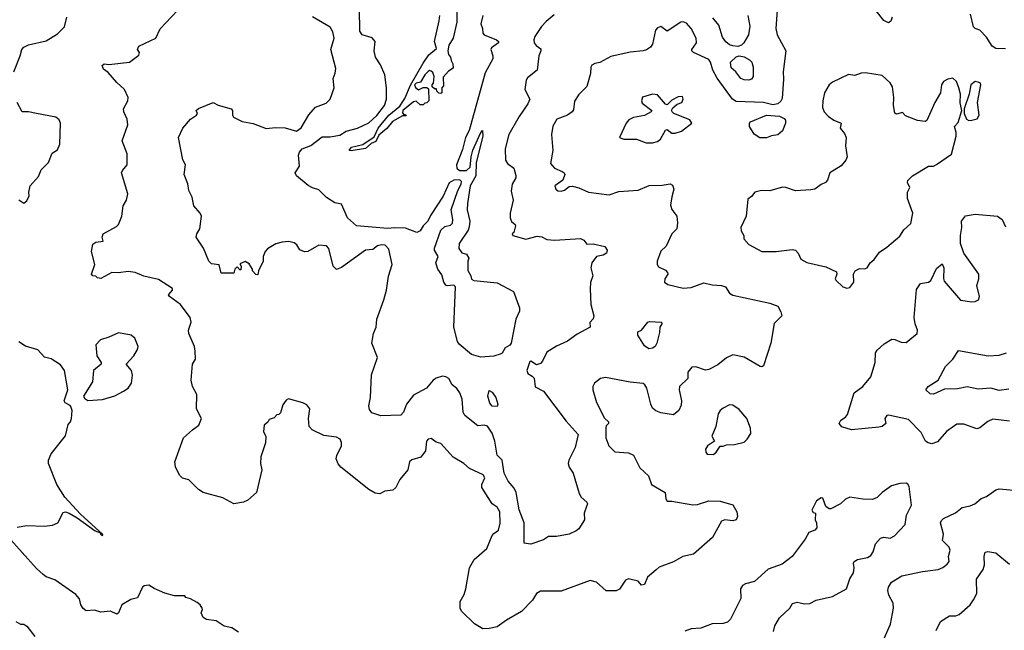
# Model space of a CAD drawing. Extents: x 1995161 to 2088924, y 769148 to 906007.
# Tile 107 of 256: x 2025930 to 2032067, y 818076 to 821880. Entities that reach past the tile are written whole.
import ezdxf

# ---------------------------------------------------------------- set-up
doc = ezdxf.new("R2010")
doc.units = 0

msp = doc.modelspace()

# ---------------------------------------------------------------- linework, layer by layer
at = {"layer": '0CON20XD'}
for points in [[(2028653.3, 822016.7), (2028655.2, 821864.8), (2028630.8, 821765), (2028605, 821722), (2028598.8, 821685), (2028602.7, 821662.7), (2028615.9, 821645.9), (2028618.8, 821625), (2028630, 821605), (2028631.7, 821578.3), (2028601.7, 821558.3), (2028568.3, 821521.7), (2028571.7, 821468.3), (2028560, 821455), (2028560, 821425), (2028555, 821420), (2028541.7, 821421.7), (2028530, 821435), (2028528.3, 821448.3), (2028515, 821450), (2028501.7, 821461.7), (2028500, 821475), (2028510, 821485), (2028513.3, 821525), (2028505, 821550), (2028495, 821560), (2028485, 821562.5), (2028475, 821556.2), (2028455, 821535.6), (2028428.7, 821491.3), (2028400, 821485), (2028391.1, 821475), (2028396.6, 821456.6), (2028415, 821442.5), (2028445, 821457.5), (2028467, 821457), (2028478.3, 821448.3), (2028480, 821375), (2028468.3, 821361.7), (2028455, 821360), (2028445, 821350), (2028425, 821350), (2028401.7, 821371.7), (2028385, 821367.5), (2028317.5, 821315), (2028315, 821300), (2028325, 821290), (2028335, 821290), (2028338.3, 821281.7), (2028315, 821280), (2028253.3, 821245), (2028218.5, 821201.5), (2028168.9, 821161.1), (2028148.8, 821121.2), (2028121.1, 821108.9), (2028085, 821076.9), (2027995, 821061.9), (2027983.8, 821065), (2027998.1, 821085), (2028068.3, 821101.7), (2028139.2, 821150.8), (2028163.9, 821205), (2028230.3, 821285), (2028299.2, 821340.8), (2028330.5, 821389.5), (2028365, 821471.9), (2028445, 821609.3), (2028479.7, 821660.3), (2028528.6, 821701.4), (2028516.2, 821745), (2028545, 821872.5), (2028548.6, 821905)], [(2029583.8, 819335), (2029583.8, 819275), (2029602.5, 819225), (2029638.3, 819188.3), (2029725, 819182.5), (2029755, 819166.7), (2029795, 819087.5), (2029848.7, 819038.7), (2029868.8, 818985), (2029953.6, 818933.6), (2029956.2, 818895), (2029965, 818881.2), (2029995, 818881.4), (2030125, 818856.9), (2030155, 818859.2), (2030225, 818882.2), (2030295, 818880.6), (2030375, 818858.6), (2030400, 818815), (2030404.5, 818785), (2030395.7, 818765), (2030375, 818758.9), (2030324.7, 818765.3), (2030305, 818756.9), (2030247.1, 818655), (2030129.5, 818550.5), (2030062.5, 818535), (2030005, 818502.7), (2029915, 818468.6), (2029897.8, 818452.2), (2029842.1, 818407.9), (2029825, 818361.2), (2029805, 818357.5), (2029785, 818382.5), (2029725, 818397.5), (2029705, 818387.5), (2029667.7, 818332.3), (2029647.7, 818322.3), (2029585, 818321.4), (2029525.8, 818375), (2029485, 818386.8), (2029305, 818319.4), (2029175, 818320), (2029150.5, 818305), (2029126.7, 818263.3), (2029057.5, 818192.5), (2028965, 818140), (2028905, 818097.3), (2028856.4, 818086.4), (2028815.6, 818085.6), (2028765, 818116.2), (2028684.5, 818194.5), (2028674.2, 818215), (2028676.2, 818255), (2028700.3, 818299.7), (2028710.6, 818335), (2028733.3, 818465), (2028762.9, 818517.1), (2028841.9, 818585), (2028874.3, 818665.7), (2028885, 818680), (2028915, 818700), (2028925.4, 818744.6), (2028922.9, 818815), (2028905, 818844.2), (2028874.2, 818864.2), (2028810.8, 818965), (2028809.4, 818985), (2028828.5, 819025), (2028818.6, 819045), (2028734, 819085), (2028698.6, 819115), (2028632, 819155), (2028555, 819238.8), (2028525, 819248.8), (2028495, 819270), (2028475, 819266.7), (2028466.2, 819255), (2028460, 819195), (2028429.4, 819155), (2028375, 819137.1), (2028360, 819125), (2028350, 819075), (2028299.5, 819015), (2028275, 818966.2), (2028255, 818950), (2028206.1, 818943.9), (2028175, 818926.7), (2028145, 818930), (2028105, 818953.8), (2027931.7, 819091.7), (2027913.9, 819113.9), (2027903.1, 819145), (2027906.2, 819165), (2027934.6, 819225), (2027935.4, 819245.4), (2027927.8, 819267.8), (2027905, 819279.2), (2027825, 819288.8), (2027752.5, 819325), (2027733.3, 819345), (2027730, 819395), (2027737.5, 819455), (2027720, 819480), (2027695, 819492.5), (2027605, 819517.5), (2027590.7, 819509.3), (2027569.3, 819480.7), (2027555, 819430), (2027545, 819420), (2027531.7, 819418.3), (2027515, 819400), (2027485, 819390), (2027476.7, 819373.3), (2027453.3, 819355), (2027450, 819315), (2027463, 819283), (2027461.2, 819245), (2027432.3, 819157.7), (2027431.2, 819115), (2027438.8, 819075), (2027406.7, 818935), (2027352.7, 818887.3), (2027325, 818874), (2027265, 818863.8), (2027195, 818901.2), (2027073.9, 818933.9), (2027043.6, 818953.6), (2026985, 819012.5), (2026945, 819023.3), (2026925, 819042.5), (2026901.2, 819095), (2026896.7, 819125), (2026950, 819275), (2027005.8, 819324.2), (2027046.2, 819355), (2027062, 819395), (2027032.5, 819455), (2027033.8, 819545), (2027007.5, 819595), (2026998.1, 819635), (2027005.8, 819734.2), (2027025.7, 819765), (2027024.3, 819815), (2027018.6, 819845), (2026984.2, 819925.8), (2026981.4, 819945), (2026998.6, 819995), (2026991.4, 820025), (2026932.5, 820105), (2026863.3, 820155), (2026857.5, 820165), (2026882.5, 820195), (2026882.5, 820205), (2026795, 820262), (2026703, 820283), (2026650, 820305), (2026605, 820310.6), (2026545, 820302.5), (2026505, 820306), (2026435, 820267.5), (2026415, 820272.5), (2026405, 820282.5), (2026385, 820283.3), (2026377.5, 820295), (2026397.5, 820355), (2026377.8, 820435), (2026385, 820481.2), (2026405, 820494.3), (2026450, 820500), (2026443.3, 820525), (2026450, 820545), (2026532.5, 820592.5), (2026546, 820605), (2026566.2, 820655), (2026575, 820720), (2026596, 820755), (2026604, 820795), (2026563.8, 820925), (2026569.7, 820940.3), (2026600, 820975), (2026599.2, 821045), (2026568.8, 821125), (2026604.2, 821225), (2026599.7, 821259.7), (2026578, 821305), (2026576, 821325), (2026603.8, 821375), (2026606, 821395), (2026582, 821445), (2026535, 821488), (2026481.7, 821551.7), (2026451.7, 821571.7), (2026444, 821595), (2026456.1, 821603.9), (2026485, 821600), (2026615, 821614.5), (2026671.7, 821658.3), (2026677.5, 821675), (2026663.3, 821695), (2026673.3, 821715), (2026778, 821765), (2026805, 821822.5), (2026911.2, 821935)], [(2029485.8, 820204.2), (2029489.4, 820105), (2029507.5, 820035), (2029504.2, 820015.8), (2029483.6, 819993.6), (2029486.4, 819963.6), (2029405, 819921.5), (2029345, 819877.6), (2029275, 819847.1), (2029215, 819808.6), (2029188.3, 819751.7), (2029175, 819737.5), (2029150.7, 819730.7), (2029115, 819752.5), (2029110, 819750), (2029090.8, 819695), (2029096.2, 819675), (2029125, 819660), (2029136.9, 819646.9), (2029143.6, 819593.6), (2029195, 819566.2), (2029335, 819378), (2029410.5, 819295), (2029391.5, 819215), (2029352.2, 819135), (2029348.9, 819115), (2029355, 819092), (2029379.2, 819055), (2029417.4, 818927.4), (2029430, 818905), (2029464, 818875), (2029468, 818865), (2029462.9, 818847.1), (2029448.8, 818805), (2029450, 818765), (2029415, 818707.5), (2029397.5, 818695), (2029355, 818674.3), (2029275, 818660.8), (2029225, 818660), (2029195, 818640), (2029115, 818613.3), (2029075, 818620), (2029074.6, 818745), (2029043.4, 818826.6), (2029024.6, 818935), (2029011.9, 818961.9), (2028974.2, 819004.2), (2028949.6, 819055), (2028936.7, 819135), (2028906.6, 819166.6), (2028891.9, 819255), (2028873.9, 819305), (2028845, 819347.3), (2028825, 819354.6), (2028785, 819350.8), (2028704.5, 819415), (2028694.1, 819435), (2028687.1, 819515), (2028673.5, 819555), (2028655, 819583.3), (2028626.2, 819606.2), (2028605, 819644), (2028586.7, 819655), (2028565, 819659.2), (2028525, 819647.8), (2028507.5, 819635), (2028465.8, 819584.2), (2028385, 819541.8), (2028340.6, 819485), (2028321.8, 819435), (2028305, 819415.6), (2028181.7, 819411.7), (2028125, 819430.7), (2028110.6, 819450.6), (2028105.5, 819475), (2028115.7, 819525.7), (2028122.2, 819667.8), (2028160, 819775), (2028124.1, 819865), (2028134.3, 819925), (2028151.6, 819965), (2028156.2, 820015), (2028199.8, 820135), (2028215.8, 820195), (2028228.6, 820281.4), (2028250.9, 820355), (2028230.7, 820450.7), (2028207.5, 820475), (2028185, 820478), (2028159.3, 820470.7), (2028131.7, 820448.3), (2028085, 820443.8), (2027935, 820336), (2027905, 820324), (2027884.6, 820345), (2027856.6, 820455), (2027841.6, 820471.6), (2027794.8, 820475.2), (2027725, 820435.8), (2027705, 820434.3), (2027676.6, 820446.6), (2027657.4, 820477.4), (2027640.7, 820490.7), (2027607.6, 820497.6), (2027565, 820494.6), (2027527, 820483), (2027475, 820452), (2027458.8, 820435), (2027446.7, 820405), (2027446.7, 820375), (2027417.5, 820315), (2027415, 820290), (2027401.7, 820291.7), (2027380, 820315), (2027380, 820325), (2027359.3, 820359.3), (2027335, 820373.3), (2027301.7, 820358.3), (2027310, 820345), (2027308.3, 820321.7), (2027301.7, 820321.7), (2027285, 820340), (2027270, 820325), (2027265, 820300), (2027185, 820300), (2027173, 820353), (2027125, 820360), (2027108, 820375), (2027075, 820457.5), (2027030, 820525), (2027033.8, 820545), (2027052.3, 820577.7), (2027062.5, 820655), (2027054.3, 820674.3), (2027015, 820720), (2027008.3, 820751.7), (2027004.2, 820775), (2026984.4, 820815), (2026978.3, 820858.3), (2026954.2, 820915), (2026964, 820975), (2026946.9, 821006.9), (2026920, 821145), (2026946, 821205), (2026995, 821261.2), (2027032.5, 821285), (2027037.5, 821295), (2027030, 821315), (2027044.1, 821325.9), (2027135, 821363.3), (2027167.7, 821347.7), (2027247.5, 821325), (2027256.7, 821315), (2027256.2, 821285), (2027262.3, 821272.3), (2027315.5, 821245.5), (2027385, 821233.1), (2027465, 821201.4), (2027525, 821208.9), (2027585, 821206.2), (2027655, 821185.5), (2027684.1, 821205.9), (2027732.4, 821287.6), (2027773.8, 821335), (2027840.4, 821359.6), (2027865.6, 821385), (2027890.8, 821455), (2027884.3, 821514.3), (2027896.2, 821546.2), (2027900, 821575), (2027868.1, 821695), (2027889.3, 821765), (2027881.7, 821805), (2027865, 821832.8), (2027755, 821896.7)], [(2028816.1, 821905), (2028803.5, 821855), (2028814.2, 821825), (2028815.6, 821795), (2028825.7, 821785), (2028900.9, 821755), (2028913.5, 821745), (2028914.5, 821735), (2028871.1, 821705), (2028865.6, 821695), (2028878.8, 821655), (2028878.8, 821635), (2028831.1, 821548.9), (2028730.9, 821189.1), (2028708.4, 821145), (2028689.5, 821070.5), (2028652.2, 820975), (2028654.4, 820954.4), (2028671, 820941), (2028715, 820940.9), (2028738.5, 820961.5), (2028743, 821025), (2028755, 821067.8), (2028805, 821176.2), (2028815, 821190), (2028817.1, 821155), (2028775, 820990), (2028773, 820907), (2028737.8, 820845), (2028720.4, 820735), (2028718.8, 820695), (2028735.5, 820625), (2028731.4, 820588.6), (2028725, 820568.8), (2028670, 820485), (2028666.7, 820455), (2028685, 820427.5), (2028715, 820420), (2028730, 820395), (2028722.5, 820375), (2028723, 820317), (2028742.5, 820285), (2028745, 820262.5), (2028760, 820255), (2028905, 820240.6), (2029007, 820187), (2029044.2, 820085), (2029044.3, 820065), (2029021.6, 820015), (2028994, 819865), (2028985, 819852.2), (2028956.4, 819835), (2028937, 819803), (2028925, 819795.7), (2028885, 819784.7), (2028805, 819777.3), (2028746.5, 819795), (2028669.5, 819859.5), (2028659.3, 819875), (2028636, 819965), (2028646.4, 820216.4), (2028635, 820226.7), (2028595, 820221.2), (2028585, 820226.2), (2028572.5, 820245), (2028560.7, 820290.7), (2028535.8, 820325), (2028524.5, 820365), (2028537.1, 820405), (2028515, 820444), (2028515, 820456.7), (2028555, 820568.6), (2028579.1, 820590.9), (2028615, 820600.4), (2028627.3, 820612.7), (2028629.4, 820635), (2028618.5, 820695), (2028661, 820815), (2028682.5, 820855), (2028682.8, 820872.8), (2028672.3, 820882.3), (2028635, 820879.9), (2028607.2, 820862.8), (2028569.7, 820780.4), (2028489.7, 820660.3), (2028474.1, 820625), (2028444.3, 820595.7), (2028425, 820565.6), (2028405, 820553.6), (2028335, 820581.2), (2028265, 820584.2), (2028225, 820579), (2028030, 820595), (2027973.1, 820645), (2027935, 820730), (2027895, 820740), (2027841.7, 820771.7), (2027795, 820820), (2027755, 820832), (2027727.7, 820847.7), (2027655, 820907.5), (2027647.5, 820925), (2027673, 820967), (2027666.7, 821035), (2027673.3, 821055), (2027690, 821075), (2027745, 821095.5), (2027815, 821150.6), (2027865, 821150.5), (2027925, 821160), (2027964.8, 821185.3), (2028036, 821205), (2028105, 821237.8), (2028155, 821282.8), (2028203.8, 821345), (2028216.9, 821385), (2028216.6, 821455), (2028205, 821536.2), (2028178.3, 821598.3), (2028146.9, 821646.9), (2028139.5, 821685), (2028145.6, 821745), (2028127, 821767), (2028065, 821786.4), (2028048.9, 821808.9), (2028047.1, 821947.1)], [(2029260.4, 821909.6), (2029211.5, 821868.5), (2029182.1, 821837.9), (2029140, 821775), (2029134.3, 821755), (2029136.7, 821735), (2029148.3, 821718.3), (2029177.3, 821697.3), (2029178.8, 821685), (2029165.6, 821655), (2029154.2, 821565), (2029095, 821518.6), (2029087.2, 821502.8), (2029077.5, 821445), (2029109.2, 821385), (2029097.1, 821355), (2029043.2, 821276.8), (2028977.7, 821165), (2028956.2, 821075), (2028958.5, 821005), (2028970.6, 820985), (2029010, 820955), (2029021.2, 820908.8), (2029021.4, 820895), (2028998.8, 820855), (2028992.2, 820812.2), (2029005.4, 820755), (2028986.5, 820675), (2028986.4, 820646.4), (2028995, 820622.5), (2029017.5, 820605), (2029020, 820595), (2029010, 820555), (2029000, 820545), (2029002.5, 820535), (2029085, 820512), (2029155, 820530.6), (2029185, 820527.8), (2029215, 820511.5), (2029265, 820506.4), (2029425, 820516.2), (2029445.9, 820505.9), (2029465, 820482.5), (2029505, 820483.3), (2029576.1, 820466.1), (2029592.5, 820445), (2029586.7, 820425), (2029567.3, 820412.7), (2029526, 820404), (2029496.7, 820365), (2029488.8, 820335), (2029502, 820285), (2029487, 820243), (2029485.8, 820204.2)], [(2030651.3, 821938.7), (2030643.3, 821825), (2030651.5, 821785), (2030704.3, 821685), (2030687.5, 821555), (2030690.1, 821510.1), (2030681.8, 821388.2), (2030675, 821373.1), (2030655, 821355.6), (2030625, 821350.5), (2030565, 821364.6), (2030395, 821369.6), (2030373.3, 821385), (2030276.2, 821515), (2030249.4, 821565), (2030235.8, 821615), (2030225, 821632.9), (2030129.2, 821675), (2030119.2, 821685), (2030119.2, 821695), (2030148.5, 821735), (2030145.5, 821765), (2030115, 821825.8), (2030085, 821857.5), (2030065, 821867.1), (2030050, 821865), (2029965, 821808.6), (2029925, 821836.5), (2029905, 821829.4), (2029892.2, 821815), (2029873.6, 821726.4), (2029860.8, 821709.2), (2029836.9, 821693.1), (2029815, 821685.5), (2029735, 821677.5), (2029615, 821649.6), (2029545, 821614), (2029515, 821606), (2029495, 821596.7), (2029488.8, 821585), (2029488, 821545), (2029465.7, 821464.3), (2029415.5, 821414.5), (2029387.6, 821372.4), (2029381.7, 821318.3), (2029374.2, 821305), (2029344, 821285), (2029278.8, 821261.2), (2029253.8, 821216.2), (2029244.7, 821164.7), (2029253.3, 821065), (2029238.5, 820985), (2029264.1, 820954.1), (2029310, 820935), (2029323.8, 820925), (2029326.7, 820915), (2029315, 820880), (2029266.2, 820845), (2029271.2, 820825), (2029284.1, 820814.1), (2029305, 820811.2), (2029325, 820818), (2029355, 820840), (2029375, 820842.2), (2029415, 820832.8), (2029475, 820804.6), (2029605, 820788.1), (2029665, 820809.4), (2029785, 820818), (2029852.9, 820847.1), (2029935, 820849.1), (2029985, 820856.9), (2029998.7, 820848.7), (2030007.3, 820825), (2029994.1, 820775.9), (2029986.2, 820725), (2029995, 820698), (2030025.7, 820655.7), (2030030.6, 820615), (2030025, 820577.5), (2029995, 820546.2), (2029960.2, 820469.8), (2029925, 820437.5), (2029902.5, 820375), (2029902.5, 820355), (2029910.7, 820340.7), (2029955, 820318.8), (2029966.7, 820305), (2029970, 820295), (2029950, 820265), (2029948.8, 820245), (2029969.7, 820229.7), (2030065, 820206.9), (2030115, 820210.9), (2030195, 820240.5), (2030245, 820228), (2030304.7, 820224.7), (2030328.6, 820215), (2030355, 820176), (2030375, 820163.3), (2030605, 820113.3), (2030656, 820095), (2030675, 820060), (2030680.8, 820035), (2030633.1, 819986.9), (2030610.8, 819865), (2030565.6, 819724.4), (2030555, 819717.5), (2030545, 819719.4), (2030445, 819776.9), (2030375, 819792.5), (2030335, 819774), (2030280.7, 819729.3), (2030225, 819700), (2030205, 819695.8), (2030145, 819716.9), (2030120, 819715), (2030093.8, 819685), (2030094, 819645), (2030042.2, 819595), (2030039.6, 819575), (2030053.8, 819505), (2030052.2, 819477.8), (2030037.5, 819445), (2030005, 819417.5), (2029925, 819431.1), (2029895, 819443.3), (2029875, 819459.4), (2029862.7, 819485), (2029838.5, 819585), (2029827.3, 819605), (2029815, 819613.2), (2029735, 819621.1), (2029580.7, 819650.7), (2029550, 819645), (2029513.3, 819615), (2029501.2, 819595), (2029501.2, 819575), (2029525.8, 819495), (2029575, 819396.7), (2029600, 819375), (2029600, 819365), (2029585, 819350), (2029583.8, 819335)], [(2030467.5, 821905), (2030481.1, 821838.9), (2030471.5, 821785), (2030444, 821736), (2030428.1, 821721.9), (2030405, 821713.3), (2030375, 821716), (2030353.4, 821723.4), (2030330.9, 821740.9), (2030310.3, 821770.3), (2030286.5, 821845), (2030251, 821891)], [(2031368.4, 821895), (2031359.5, 821870.5), (2031345, 821860.8), (2031316.5, 821875), (2031268.5, 821935)], [(2032075, 821699.2), (2032015, 821700.9), (2031992.1, 821715), (2031955, 821770), (2031915, 821814.2), (2031885, 821826), (2031875, 821836.2), (2031855.3, 821915)], [(2025893.3, 821555), (2025932.9, 821655), (2025942.5, 821695), (2025955, 821709.2), (2025985, 821723.8), (2026095, 821748.9), (2026165, 821790.8), (2026208, 821835), (2026224.4, 821895)], [(2030475, 821503.4), (2030445, 821505.3), (2030425, 821513.3), (2030394.3, 821554.3), (2030365, 821580.8), (2030361.2, 821615), (2030395, 821649.4), (2030415, 821655.3), (2030445, 821649), (2030479.3, 821629.3), (2030492.3, 821615), (2030502.1, 821585), (2030500.5, 821525), (2030490.2, 821509.8), (2030475, 821503.4)], [(2031085, 820206.7), (2031105, 820211.2), (2031128.8, 820245), (2031127.5, 820295), (2031137.5, 820315), (2031165, 820330), (2031195, 820327.5), (2031212.5, 820335), (2031230, 820365), (2031255, 820386.2), (2031289.1, 820430.9), (2031335, 820462), (2031415, 820530.8), (2031439.8, 820570.2), (2031485, 820610), (2031497.5, 820675), (2031464.3, 820765), (2031464, 820805), (2031478.8, 820835), (2031463.3, 820865), (2031465, 820877.5), (2031495, 820906.7), (2031595, 820966.7), (2031625, 820967.5), (2031645, 820977.5), (2031737.9, 821042.1), (2031766.9, 821155), (2031767.5, 821177.5), (2031757.5, 821215), (2031780, 821240), (2031802.5, 821315), (2031791.2, 821361.2), (2031792.9, 821415), (2031784, 821455), (2031768, 821495), (2031745.5, 821515.5), (2031715, 821509.4), (2031688.8, 821495), (2031676, 821475), (2031668.8, 821425), (2031633.3, 821365), (2031585, 821252.5), (2031573.6, 821246.4), (2031525, 821251.2), (2031451.7, 821281.7), (2031431.7, 821301.7), (2031395, 821291.2), (2031385, 821297.5), (2031376.5, 821345), (2031378.8, 821395), (2031370.9, 821460.9), (2031355, 821487.5), (2031305, 821531.8), (2031202.2, 821547.8), (2031175, 821546.2), (2031135, 821531.2), (2031095, 821537.9), (2030995, 821491.4), (2030974.4, 821475), (2030947.1, 821425), (2030935.6, 821375), (2030933.6, 821333.6), (2030944.4, 821305), (2030969.8, 821279.8), (2031005, 821254.4), (2031050, 821235), (2031043.3, 821205), (2031070.9, 821170.9), (2031080.6, 821145), (2031077.8, 821095), (2031087.1, 821025), (2031078.9, 821005), (2031050.6, 820969.4), (2030980, 820925), (2030965, 820880), (2030952.5, 820865), (2030925, 820854), (2030885.6, 820824.4), (2030860.5, 820819.5), (2030765, 820814.3), (2030705.4, 820835.4), (2030685, 820836.4), (2030605, 820814.2), (2030554.3, 820815.7), (2030511.2, 820805), (2030491.7, 820778.3), (2030468.3, 820761.7), (2030458, 820655), (2030423.8, 820585), (2030426.7, 820565), (2030443.3, 820535), (2030443.3, 820515), (2030475, 820479.2), (2030555, 820435.6), (2030644.7, 820435.3), (2030745, 820448.6), (2030765, 820444.2), (2030781.9, 820425), (2030799.1, 820389.1), (2030836.6, 820366.6), (2030955, 820339.4), (2031020, 820310), (2031023.3, 820295), (2031012.5, 820265), (2031017, 820257), (2031060, 820215), (2031085, 820206.7)], [(2031845, 821252.5), (2031865, 821254.4), (2031897, 821263), (2031910.8, 821285), (2031899.2, 821365), (2031921.2, 821475), (2031917.5, 821485), (2031905, 821491.2), (2031885, 821493.8), (2031858.8, 821475), (2031847.5, 821415), (2031816.7, 821325), (2031816.2, 821295), (2031830.6, 821260.6), (2031845, 821252.5)], [(2029875, 821112.9), (2029905, 821121.8), (2029923.1, 821135), (2029955, 821192), (2029965, 821196.2), (2029995, 821172.5), (2030015, 821172.5), (2030055, 821186), (2030120, 821235), (2030106.2, 821255), (2030006.7, 821295), (2029996.2, 821305), (2029993.3, 821315), (2030000, 821330), (2030027.3, 821352.7), (2030056.7, 821365), (2030066.2, 821385), (2030060.7, 821400.7), (2030035, 821400), (2029995, 821378), (2029965, 821350), (2029955, 821353.3), (2029905, 821412), (2029873.9, 821416.1), (2029812.7, 821397.3), (2029806, 821375), (2029810.3, 821360.3), (2029870, 821315), (2029866.7, 821305), (2029825, 821282.2), (2029755, 821271.5), (2029726, 821255), (2029710, 821235), (2029667.5, 821145), (2029694.6, 821134.6), (2029775, 821136.1), (2029835, 821113.5), (2029875, 821112.9)], [(2025925, 820756.7), (2025955, 820737.5), (2025975, 820752.5), (2025988.3, 820781.7), (2025986.1, 820806.1), (2025995.8, 820845), (2026047.9, 820902.1), (2026064, 820945), (2026108.8, 820991.2), (2026131.1, 821048.9), (2026165, 821070), (2026180.6, 821105), (2026184.5, 821234.5), (2026175, 821255.8), (2026155, 821272.2), (2026035, 821294.5), (2025985, 821305.8), (2025945, 821306.2), (2025913.6, 821363.6)], [(2030543.2, 821143.3), (2030507, 821167), (2030478.2, 821215), (2030479.2, 821235), (2030485.7, 821244.2), (2030585, 821285.4), (2030665, 821278), (2030695.2, 821265.2), (2030703, 821253), (2030703.9, 821235), (2030685, 821186.9), (2030655, 821162.9), (2030615, 821157.3), (2030585, 821143.3), (2030543.2, 821143.3)], [(2032098.7, 819378.7), (2031995, 819391.4), (2031965, 819376.9), (2031915, 819337.8), (2031895, 819332.2), (2031815, 819360), (2031770.3, 819359.7), (2031706, 819314), (2031649.6, 819250.4), (2031615, 819238.5), (2031593, 819243), (2031575.7, 819255), (2031548.1, 819308.1), (2031469.7, 819389.7), (2031345, 819416), (2031335, 819413.3), (2031322.5, 819395), (2031327.5, 819365), (2031305, 819346.7), (2031285, 819341.2), (2031114.2, 819324.2), (2031055, 819344.4), (2031038, 819365), (2031048.8, 819385), (2031076.8, 819403.2), (2031089.1, 819420.9), (2031132, 819555), (2031185, 819595.8), (2031235.4, 819654.6), (2031261.4, 819745), (2031264.2, 819805), (2031275, 819821.2), (2031318.5, 819861.5), (2031365, 819888.8), (2031385, 819888), (2031425, 819871.2), (2031455, 819870), (2031524.2, 819925), (2031525.5, 819945.5), (2031510.6, 819985), (2031504.3, 820025), (2031520.3, 820199.7), (2031544.2, 820235.8), (2031595, 820244), (2031609.2, 820255), (2031645, 820330), (2031678.8, 820358.8), (2031689.4, 820335), (2031687.3, 820267.3), (2031691.9, 820251.9), (2031793.3, 820133.3), (2031865, 820122.5), (2031885, 820123.8), (2031906.7, 820135), (2031912, 820155), (2031896, 820225), (2031908, 820265), (2031907.5, 820295), (2031815.6, 820425.6), (2031794.4, 820485), (2031793.1, 820535), (2031803.1, 820585), (2031799.6, 820625), (2031825, 820657.9), (2031885, 820668.1), (2032025, 820656.7), (2032054, 820635), (2032075, 820590)], [(2029850.3, 819830.3), (2029825, 819848.8), (2029783.3, 819915), (2029782.5, 819935), (2029805, 819946.2), (2029844, 819995), (2029855, 820000.8), (2029930, 819995), (2029932.5, 819985), (2029920, 819965), (2029918.3, 819931.7), (2029902, 819865), (2029891.2, 819845), (2029875, 819834.2), (2029850.3, 819830.3)], [(2025915, 818719.1), (2025975, 818729.6), (2026084.7, 818724.7), (2026135, 818731.3), (2026167.1, 818745), (2026200.7, 818809.3), (2026215, 818813.5), (2026237.5, 818805), (2026287.5, 818777.5), (2026400.6, 818695), (2026432.5, 818682.5), (2026433.1, 818675), (2026445, 818667.5), (2026448, 818672), (2026308.9, 818798.9), (2026210.9, 818905), (2026161.2, 818985), (2026108.8, 819115), (2026108.8, 819135), (2026126.7, 819175), (2026215, 819287.5), (2026232, 819358), (2026246.7, 819375), (2026253.3, 819395), (2026256.2, 819445), (2026249.5, 819469.5), (2026245, 819477.5), (2026213.6, 819493.6), (2026207.5, 819505), (2026228.8, 819575), (2026209.4, 819695), (2026185, 819730.8), (2026125, 819767.5), (2026085, 819778.5), (2026042.9, 819822.9), (2025965.4, 819845.4), (2025925, 819872.5)], [(2026355, 819507.5), (2026445, 819514.3), (2026523.2, 819536.8), (2026576.7, 819565), (2026606.7, 819585), (2026626.2, 819615), (2026632, 819665), (2026626, 819695), (2026593.3, 819735), (2026640.8, 819785), (2026664.2, 819825), (2026669.2, 819845), (2026647.1, 819895), (2026625, 819915.7), (2026545, 819930), (2026485, 819901.4), (2026433.3, 819885), (2026403.8, 819855), (2026410, 819785), (2026436.7, 819745), (2026436.7, 819735), (2026390, 819695), (2026382.5, 819625), (2026327.5, 819535), (2026335, 819520), (2026355, 819507.5)], [(2032095, 819579.3), (2032035, 819569.3), (2031982.5, 819585), (2031905, 819578.1), (2031835, 819593.3), (2031775, 819579.5), (2031695, 819577.5), (2031625, 819546.9), (2031605, 819549.4), (2031577.8, 819575), (2031592.7, 819595), (2031655.5, 819634.5), (2031700.6, 819719.4), (2031746.5, 819765), (2031780.8, 819819.2), (2031966.4, 819786.4), (2032035, 819790.8), (2032081.2, 819805)], [(2028905, 819471.2), (2028875, 819472.9), (2028860.6, 819490.6), (2028848.6, 819535), (2028855, 819570), (2028875, 819559.6), (2028896.6, 819526.6), (2028910.6, 819485), (2028905, 819471.2)], [(2030255, 819172), (2030271.2, 819185), (2030295, 819222.5), (2030315, 819222.5), (2030335, 819232.5), (2030385, 819233.8), (2030445, 819248.8), (2030464.1, 819265.9), (2030487.7, 819302.3), (2030484, 819335), (2030461.2, 819395), (2030415, 819452), (2030375, 819478.8), (2030355, 819480), (2030315, 819460.8), (2030295, 819446), (2030282.9, 819425), (2030268.6, 819345), (2030244, 819285), (2030260, 819255), (2030216.2, 819225), (2030204, 819205), (2030205.9, 819185.9), (2030215, 819172.5), (2030255, 819172)], [(2030628.8, 818068.8), (2030636.9, 818105), (2030665.5, 818154.5), (2030730, 818215), (2030746.8, 818243.2), (2030775, 818251.8), (2030795, 818248.2), (2030820.9, 818240.9), (2030855, 818243.8), (2030895, 818264.3), (2030995, 818287.1), (2031082.5, 818335), (2031104.1, 818395.9), (2031126.4, 818433.6), (2031131.2, 818465), (2031126.2, 818495), (2031131.2, 818505), (2031152.2, 818517.8), (2031215, 818529.2), (2031235, 818541.4), (2031248.8, 818565), (2031263.1, 818615), (2031295, 818649.2), (2031315, 818656), (2031355, 818649.6), (2031383.1, 818665), (2031448.6, 818735), (2031457.6, 818792.4), (2031488.8, 818855), (2031473, 818973), (2031466.4, 818986.4), (2031455, 818992.5), (2031415, 818990), (2031364.1, 818975.9), (2031305.9, 818934.1), (2031275, 818903.8), (2031245, 818891.2), (2031185, 818892.9), (2031104.3, 818905.7), (2031077.7, 818892.3), (2031045, 818864), (2030985, 818833.8), (2030975, 818833.3), (2030955, 818846.7), (2030935, 818898.8), (2030925, 818901.2), (2030896.7, 818883.3), (2030867.5, 818825), (2030875, 818810), (2030890, 818805), (2030887.5, 818765), (2030896.1, 818746.1), (2030897.5, 818715), (2030885, 818700), (2030848.8, 818685), (2030826.6, 818643.4), (2030745, 818536.2), (2030682.7, 818487.3), (2030595, 818457.5), (2030509, 818381), (2030453.9, 818366.1), (2030435, 818354.5), (2030421.6, 818335), (2030424.2, 818275), (2030360, 818145), (2030342.3, 818127.7), (2030315, 818118), (2030245, 818116), (2030175, 818090), (2030115, 818086.2), (2030075, 818070)], [(2031318, 818025), (2031358.1, 818115), (2031376.7, 818215), (2031373.3, 818245), (2031346.8, 818295), (2031340.8, 818325), (2031345, 818345.8), (2031363.3, 818376.7), (2031427.5, 818415), (2031557.9, 818442.1), (2031655, 818454.3), (2031682.9, 818467.1), (2031711.7, 818488.3), (2031723.3, 818505), (2031720, 818535), (2031730, 818575), (2031722.5, 818595), (2031680.8, 818635), (2031688.5, 818675), (2031669.6, 818745), (2031675, 818760), (2031688.1, 818771.9), (2031761.9, 818808.1), (2031805, 818841.8), (2031855, 818852.2), (2031884, 818865), (2031921.9, 818898.1), (2031955, 818910.5), (2032015, 818951.5), (2032035, 818956.5), (2032148, 818948)], [(2027294.1, 818064.1), (2027252.5, 818092.5), (2027205, 818101.9), (2027155, 818135.8), (2027095, 818144.3), (2027073.8, 818155), (2027060, 818185), (2027070, 818205), (2027066.7, 818215), (2027054, 818235), (2027035, 818250), (2026995, 818272.5), (2026965, 818280), (2026960, 818290), (2026895, 818290.8), (2026835, 818306.6), (2026767.5, 818337.5), (2026735, 818356.5), (2026705, 818353.8), (2026695.3, 818344.7), (2026665, 818278), (2026622.7, 818267.3), (2026565.6, 818235), (2026545.4, 818184.6), (2026535, 818176.2), (2026495, 818195.8), (2026435, 818190), (2026395, 818201.2), (2026345, 818197.5), (2026325, 818212.5), (2026310, 818235), (2026301.7, 818271.7), (2026278.8, 818298.8), (2026149.7, 818389.7), (2026095, 818410), (2026075, 818423.9), (2026035, 818460.6), (2025855, 818660.3)], [(2031642, 818075), (2031669.1, 818130.9), (2031725, 818167.1), (2031765, 818166.9), (2031785, 818174.3), (2031854.4, 818235), (2031875.6, 818265), (2031895.5, 818304.5), (2031894.4, 818395), (2031934.3, 818455), (2031943.1, 818485), (2031940.6, 818535), (2031948, 818562), (2031965, 818567.1), (2032015, 818559.4), (2032098.5, 818488.5)], [(2025905, 818130), (2025935, 818114), (2025955, 818113.8), (2025975, 818102), (2026025, 818036.7)]]:
    msp.add_lwpolyline(points, dxfattribs=at)

doc.saveas('drawing.dxf')
